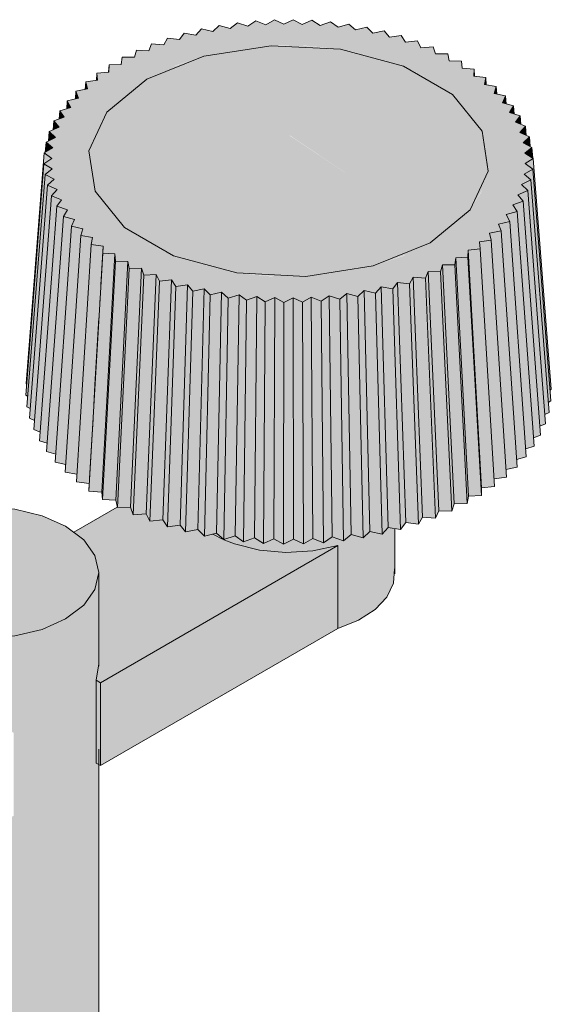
# Model space of a CAD drawing. Header units: millimetres. Extents: x -6700 to -2836, y -234 to 6815.
# Tile 8 of 10: x -4948 to -4728, y 2764 to 3171. Entities that reach past the tile are written whole.
import ezdxf

# ---------------------------------------------------------------- set-up
doc = ezdxf.new("R2010")
doc.units = ezdxf.units.MM
doc.layers.add('E-LITE-EQPM', color=7, linetype='Continuous', lineweight=20)

# ---------------------------------------------------------------- blocks, each defined once
blk = doc.blocks.new('74435F2-04 - 74435F2-04 MUFFIN Dark grey pole lamp 2XE27-532692-00 Isometrico PDF')
at = {"layer": 'E-LITE-EQPM', "lineweight": 9, "true_color": 0xeaeaea}
h = blk.add_hatch(color=254, dxfattribs=at)
h.paths.add_polyline_path([(-6885.71, 3053.85), (-6881.89, 3055.75), (-6877.9, 3053.97), (-6874.31, 3055.97), (-6870.11, 3054.45), (-6866.81, 3056.53), (-6862.59, 3055.13), (-6859.63, 3057.49), (-6855.07, 3056.24), (-6852.43, 3058.71), (-6847.72, 3057.67), (-6845.42, 3060.26), (-6840.59, 3059.42), (-6838.63, 3062.1), (-6833.7, 3061.49), (-6832.11, 3064.25), (-6827.11, 3063.85), (-6825.89, 3066.67), (-6820.85, 3066.49), (-6820.01, 3069.36), (-6814.97, 3069.41), (-6814.5, 3072.31), (-6809.48, 3072.58), (-6809.4, 3075.49), (-6804.43, 3075.98), (-6804.74, 3078.88), (-6799.85, 3079.59), (-6800.54, 3082.47), (-6795.76, 3083.39), (-6796.83, 3086.24), (-6792.21, 3087.42), (-6793.63, 3090.16), (-6789.15, 3091.5), (-6790.96, 3094.21), (-6786.66, 3095.73), (-6788.83, 3098.36), (-6784.75, 3100.07), (-6787.26, 3102.6), (-6783.42, 3104.48), (-6786.19, 3106.93), (-6782.72, 3108.97), (-6785.67, 3111.32), (-6782.53, 3113.42), (-6785.83, 3115.66), (-6782.98, 3117.89), (-6786.57, 3119.97), (-6784.01, 3122.33), (-6787.97, 3124.13), (-6785.64, 3126.71), (-6789.82, 3128.33), (-6787.97, 3131.05), (-6792.21, 3132.46), (-6790.6, 3135.19), (-6795.16, 3136.42), (-6793.94, 3139.25), (-6798.62, 3140.27), (-6797.74, 3143.13), (-6802.57, 3144.01), (-6802.08, 3146.84), (-6807.01, 3147.44), (-6807.01, 3150.36), (-6811.9, 3150.73), (-6812.17, 3153.64), (-6817.2, 3153.79), (-6817.86, 3156.68), (-6822.9, 3156.61), (-6823.94, 3159.46), (-6828.96, 3159.17), (-6830.37, 3161.97), (-6835.33, 3161.46), (-6837.11, 3164.18), (-6841.99, 3163.46), (-6844.13, 3166.09), (-6848.9, 3165.15), (-6851.37, 3167.69), (-6856.01, 3166.54), (-6858.81, 3168.96), (-6863.28, 3167.61), (-6866.4, 3169.89), (-6870.67, 3168.35), (-6874.09, 3170.49), (-6878.3, 3168.85), (-6881.83, 3170.75), (-6885.65, 3168.85), (-6889.59, 3170.66), (-6893.14, 3168.6), (-6897.31, 3170.24), (-6900.57, 3168.02), (-6904.95, 3169.47), (-6907.91, 3167.11), (-6912.47, 3168.36), (-6915.11, 3165.89), (-6919.81, 3166.93), (-6922.12, 3164.34), (-6926.95, 3165.18), (-6928.91, 3162.49), (-6933.84, 3163.11), (-6935.43, 3160.35), (-6940.43, 3160.75), (-6941.65, 3157.93), (-6946.68, 3158.11), (-6947.53, 3155.24), (-6952.57, 3155.19), (-6953.04, 3152.29), (-6958.06, 3152.02), (-6958.23, 3149.1), (-6963.11, 3148.62), (-6962.8, 3145.72), (-6967.69, 3145.01), (-6967, 3142.13), (-6971.78, 3141.21), (-6970.71, 3138.36), (-6975.36, 3137.23), (-6973.91, 3134.44), (-6978.36, 3133.06), (-6976.58, 3130.39), (-6980.87, 3128.87), (-6978.71, 3126.24), (-6982.79, 3124.53), (-6980.3, 3121.99), (-6984.12, 3120.12), (-6981.28, 3117.71), (-6984.86, 3115.66), (-6981.78, 3113.34), (-6985.01, 3111.18), (-6981.71, 3108.94), (-6984.56, 3106.71), (-6980.85, 3104.74), (-6983.52, 3102.27), (-6979.56, 3100.47), (-6981.75, 3097.83), (-6977.71, 3096.27), (-6979.56, 3093.55), (-6975.31, 3092.17), (-6976.94, 3089.41), (-6972.38, 3088.18), (-6973.63, 3085.36), (-6968.92, 3084.33), (-6969.64, 3081.44), (-6964.96, 3080.65), (-6965.4, 3077.75), (-6960.53, 3077.16), (-6960.53, 3074.24), (-6955.64, 3073.87), (-6955.37, 3070.96), (-6950.3, 3070.64), (-6949.68, 3067.92), (-6944.64, 3067.98), (-6943.6, 3065.14), (-6938.58, 3065.42), (-6937.17, 3062.63), (-6932.21, 3063.14), (-6930.43, 3060.42), (-6925.55, 3061.14), (-6923.41, 3058.51), (-6918.64, 3059.45), (-6916.16, 3056.91), (-6911.53, 3058.06), (-6908.73, 3055.64), (-6904.26, 3056.99), (-6901.14, 3054.71), (-6896.87, 3056.25), (-6893.45, 3054.11), (-6889.24, 3055.75), (-6885.73, 3053.86)])
h.paths.add_polyline_path([(-6879.22, 3064.61), (-6891.84, 3064.69), (-6905.23, 3066.05), (-6920.15, 3069.35), (-6932.31, 3073.55), (-6942.41, 3078.45), (-6951.7, 3084.84), (-6958.92, 3092.07), (-6963.87, 3099.91), (-6966.38, 3108.13), (-6966.38, 3116.47), (-6963.87, 3124.69), (-6958.92, 3132.53), (-6951.7, 3139.76), (-6942.41, 3146.15), (-6930.46, 3151.81), (-6918.81, 3155.69), (-6905.23, 3158.54), (-6891, 3159.99), (-6876.54, 3159.99), (-6862.31, 3158.54), (-6848.72, 3155.69), (-6835.23, 3151.05), (-6825.13, 3146.15), (-6815.84, 3139.76), (-6808.61, 3132.53), (-6803.53, 3124.24), (-6801.16, 3116.47), (-6801.16, 3108.13), (-6803.67, 3099.91), (-6808.61, 3092.07), (-6815.84, 3084.84), (-6825.89, 3078.08), (-6836.21, 3073.08), (-6848.82, 3068.89), (-6862.31, 3066.05), (-6876.54, 3064.61)])
for points in [[(-6825.13, 3078.45), (-6815.84, 3084.84), (-6808.61, 3092.07), (-6803.53, 3100.36), (-6801.16, 3108.13), (-6801.16, 3116.47), (-6803.67, 3124.69), (-6808.61, 3132.53), (-6815.84, 3139.76), (-6825.13, 3146.15), (-6837.08, 3151.81), (-6848.9, 3155.73), (-6863.28, 3158.64), (-6878.14, 3159.99), (-6892.3, 3159.86), (-6905.23, 3158.54), (-6918.81, 3155.69), (-6932.31, 3151.05), (-6942.41, 3146.15), (-6913.47, 3137.63), (-6882.97, 3122.7), (-6854.07, 3103.33), (-6825.89, 3079.09)], [(-6963.3, 3145.65), (-6962.8, 3145.72), (-6963.11, 3148.62), (-6963.29, 3145.72)], [(-6958.23, 3149.1), (-6958.14, 3149.11), (-6958.23, 3149.11)], [(-6806.72, 3147.41), (-6806.96, 3148.9), (-6806.85, 3147.42), (-6806.74, 3147.41)], [(-6967.9, 3141.95), (-6967, 3142.13), (-6967.69, 3145.01), (-6967.88, 3142.13)], [(-6876.54, 3064.61), (-6862.31, 3066.05), (-6848.72, 3068.91), (-6835.23, 3073.55), (-6825.13, 3078.45), (-6854.07, 3103.33), (-6884.56, 3123.62), (-6913.47, 3137.63), (-6942.41, 3146.15), (-6951.7, 3139.76), (-6958.92, 3132.53), (-6963.88, 3124.66), (-6966.38, 3116.47), (-6966.38, 3108.13), (-6963.87, 3099.91), (-6958.92, 3092.07), (-6951.7, 3084.84), (-6942.41, 3078.45), (-6930.65, 3072.85), (-6918.64, 3068.87), (-6904.26, 3065.96), (-6889.4, 3064.61), (-6881.89, 3064.61)], [(-6801.88, 3143.83), (-6802.08, 3146.84), (-6802.58, 3143.95), (-6801.94, 3143.84)], [(-6972, 3138.05), (-6970.71, 3138.36), (-6971.78, 3141.21), (-6971.99, 3138.28)], [(-6797.53, 3140.03), (-6797.83, 3142.85), (-6798.62, 3140.27), (-6797.62, 3140.05)], [(-6793.67, 3136.02), (-6793.94, 3139.17), (-6795.16, 3136.42), (-6793.81, 3136.05)], [(-6975.6, 3133.94), (-6973.91, 3134.44), (-6975.36, 3137.23), (-6975.56, 3134.44)], [(-6790.35, 3131.82), (-6790.6, 3135.19), (-6792.21, 3132.43), (-6790.48, 3131.87)], [(-6978.65, 3129.66), (-6976.58, 3130.39), (-6978.39, 3133.11), (-6978.6, 3130.39)], [(-6981.16, 3125.21), (-6978.71, 3126.24), (-6980.87, 3128.87), (-6981.08, 3126.24)], [(-6787.56, 3127.45), (-6787.97, 3130.81), (-6789.82, 3128.33), (-6787.83, 3127.56)], [(-6983.09, 3120.62), (-6980.3, 3122.02), (-6982.79, 3124.53), (-6982.98, 3122)], [(-6785.34, 3122.93), (-6785.74, 3126.6), (-6787.91, 3124.1), (-6785.35, 3122.94)], [(-6984.45, 3115.89), (-6981.28, 3117.71), (-6984.12, 3120.12), (-6984.31, 3117.71)], [(-6783.7, 3118.27), (-6784.01, 3122.33), (-6786.69, 3119.86), (-6784.1, 3118.49)], [(-6992.2, 3020.19), (-6985.01, 3111.18), (-6981.78, 3113.43), (-6984.86, 3115.66), (-6992.41, 3020.35)], [(-6782.63, 3113.48), (-6782.98, 3117.89), (-6785.83, 3115.46), (-6782.91, 3113.65)], [(-6991.76, 3015.03), (-6984.52, 3106.74), (-6981.71, 3109.14), (-6985.01, 3111.18), (-6992.57, 3015.53), (-6992.09, 3015.24)], [(-6775.48, 3017.6), (-6774.97, 3017.94), (-6782.68, 3113.32), (-6785.83, 3111.22), (-6782.68, 3108.94), (-6775.51, 3017.94)], [(-6990.67, 3009.97), (-6983.52, 3102.27), (-6980.85, 3104.74), (-6984.56, 3106.71), (-6992.09, 3010.73), (-6990.86, 3010.07)], [(-6776.25, 3012.49), (-6775.13, 3013.13), (-6782.68, 3108.94), (-6786.26, 3106.89), (-6783.42, 3104.48), (-6776.3, 3013.13)], [(-6777.65, 3007.49), (-6775.92, 3008.34), (-6783.57, 3104.41), (-6787.26, 3102.6), (-6784.75, 3100.07), (-6777.66, 3007.57)], [(-6988.95, 3005.04), (-6981.73, 3098.08), (-6979.56, 3100.47), (-6983.52, 3102.27), (-6990.98, 3005.96), (-6989.24, 3005.17)], [(-6779.68, 3002.62), (-6777.35, 3003.6), (-6784.75, 3100.07), (-6788.81, 3098.34), (-6786.66, 3095.73), (-6779.71, 3002.9)], [(-6986.61, 3000.23), (-6979.56, 3093.78), (-6977.71, 3096.27), (-6981.9, 3097.89), (-6989.24, 3001.25), (-6986.87, 3000.34)], [(-6782.33, 2997.89), (-6779.41, 2998.93), (-6786.66, 3095.73), (-6790.96, 3094.21), (-6789.15, 3091.49), (-6782.61, 3001.76)], [(-6983.66, 2995.59), (-6976.94, 3089.41), (-6975.31, 3092.17), (-6979.7, 3093.6), (-6986.87, 2996.64), (-6983.91, 2995.67)], [(-6785.58, 2993.33), (-6782.08, 2994.37), (-6789.16, 3091.49), (-6793.63, 3090.16), (-6792.18, 3087.37), (-6785.58, 2993.38)], [(-6980.12, 2991.12), (-6973.63, 3085.36), (-6972.38, 3088.18), (-6976.94, 3089.41), (-6983.91, 2992.14), (-6980.35, 2991.18)], [(-6789.4, 2988.95), (-6785.34, 2989.94), (-6792.21, 3087.36), (-6796.83, 3086.24), (-6795.76, 3083.39), (-6789.54, 2991.04)], [(-6976.01, 2986.84), (-6969.8, 3081.47), (-6968.92, 3084.33), (-6973.63, 3085.36), (-6980.35, 2987.79), (-6976.23, 2986.89)], [(-6793.78, 2984.78), (-6789.18, 2985.67), (-6795.76, 3083.39), (-6800.54, 3082.47), (-6799.8, 3078.88), (-6793.92, 2986.87)], [(-6971.37, 2982.78), (-6965.46, 3077.76), (-6964.96, 3080.65), (-6969.8, 3081.47), (-6976.23, 2983.6), (-6971.56, 2982.82)], [(-6798.69, 2980.84), (-6793.58, 2981.58), (-6799.85, 3079.59), (-6804.74, 3078.88), (-6804.23, 3072.58), (-6798.82, 2982.94)], [(-6966.26, 2978.97), (-6960.64, 3077.17), (-6965.46, 3077.75), (-6971.56, 2979.61), (-6966.3, 2978.97)], [(-6961.01, 2975.43), (-6955.64, 3073.87), (-6960.64, 3074.25), (-6966.38, 2975.84), (-6962.04, 2975.51)], [(-6803.84, 2977.17), (-6798.5, 2977.7), (-6804.56, 3075.96), (-6809.4, 3075.49), (-6803.93, 2978.68)], [(-6803.93, 2974.04), (-6803.93, 2978.68), (-6809.4, 3075.49), (-6809.4, 3071.17), (-6804.05, 2976.15)], [(-6960.72, 2972.31), (-6955.37, 3070.96), (-6955.64, 3073.87), (-6960.99, 2975.23)], [(-6955.31, 2972.14), (-6950.33, 3070.8), (-6955.37, 3070.96), (-6960.72, 2972.31), (-6957.12, 2972.2)], [(-6954.6, 2969.04), (-6949.69, 3067.98), (-6950.34, 3070.64), (-6955.31, 2972.14), (-6954.64, 2969.22)], [(-6809.82, 2970.64), (-6809.34, 2974.04), (-6814.5, 3072.31), (-6814.97, 3069.41), (-6809.99, 2973.76)], [(-6809.32, 2973.76), (-6803.93, 2974.04), (-6809.48, 3072.58), (-6814.5, 3072.31), (-6809.4, 2975.22)], [(-6954.6, 2969.04), (-6949.19, 2969.11), (-6944.64, 3067.98), (-6949.68, 3067.92), (-6954.59, 2969.25)], [(-6948.07, 2966.05), (-6943.7, 3065.42), (-6944.64, 3067.92), (-6949.19, 2969.11), (-6948.39, 2966.91)], [(-6822.88, 2964.66), (-6821.56, 2967.7), (-6825.96, 3066.49), (-6827.11, 3063.85), (-6822.97, 2966.78)], [(-6816.15, 2967.51), (-6820.85, 3066.49), (-6825.89, 3066.67), (-6821.56, 2967.7), (-6820.01, 2967.64)], [(-6816.15, 2967.51), (-6815.24, 2970.59), (-6820.01, 3069.36), (-6820.85, 3066.49), (-6816.25, 2969.62)], [(-6815.24, 2970.59), (-6809.82, 2970.64), (-6815.13, 3069.41), (-6820.01, 3069.36), (-6815.34, 2972.7)], [(-6948.07, 2966.05), (-6942.68, 2966.36), (-6938.64, 3065.42), (-6943.6, 3065.14), (-6948.03, 2966.91)], [(-6941.16, 2963.36), (-6937.3, 3062.88), (-6938.6, 3065.14), (-6942.68, 2966.36), (-6941.3, 2963.63)], [(-6941.16, 2963.36), (-6935.83, 2963.9), (-6932.31, 3063.13), (-6937.17, 3062.56), (-6941.04, 2966.31)], [(-6837.36, 2959.91), (-6835.26, 2962.79), (-6838.63, 3062.1), (-6840.59, 3059.42), (-6837.42, 2961.79)], [(-6829.96, 2962.13), (-6833.84, 3061.5), (-6838.63, 3062.1), (-6835.26, 2962.79), (-6831.9, 2962.37)], [(-6829.96, 2962.13), (-6828.25, 2965.09), (-6832.11, 3064.25), (-6833.69, 3061.18), (-6830.06, 2964.66)], [(-6822.88, 2964.66), (-6827.11, 3063.85), (-6832.11, 3064.25), (-6828.25, 2965.09), (-6825.89, 2964.9)], [(-6933.92, 2960.98), (-6928.67, 2961.79), (-6925.55, 3061.14), (-6930.43, 3060.42), (-6933.89, 2961.79)], [(-6926.38, 2958.92), (-6923.41, 3058.51), (-6925.55, 3061.04), (-6928.67, 2961.76), (-6926.61, 2959.21)], [(-6918.58, 2957.21), (-6916.16, 3056.91), (-6918.64, 3059.45), (-6921.25, 2959.93), (-6919.24, 2957.88)], [(-6918.58, 2957.21), (-6913.61, 2958.44), (-6911.53, 3058.06), (-6916.16, 3056.91), (-6918.57, 2957.88)], [(-6852.93, 2956.48), (-6850.09, 2959.15), (-6852.56, 3058.6), (-6855.07, 3056.24), (-6853.02, 2960.93)], [(-6845.03, 2958.02), (-6847.72, 3057.67), (-6852.43, 3058.71), (-6850.09, 2959.15), (-6845.42, 2958.11)], [(-6845.03, 2958.02), (-6842.55, 2960.8), (-6845.47, 3060.19), (-6847.72, 3057.67), (-6845.08, 2959.91)], [(-6837.36, 2959.91), (-6840.59, 3059.42), (-6845.42, 3060.26), (-6842.55, 2960.8)], [(-6910.59, 2955.85), (-6905.79, 2957.47), (-6904.26, 3056.99), (-6908.73, 3055.64), (-6910.59, 2955.97)], [(-6902.44, 2954.84), (-6901.3, 3054.82), (-6904.26, 3056.99), (-6905.79, 2957.3), (-6903, 2955.25)], [(-6902.44, 2954.84), (-6897.84, 2956.5), (-6896.99, 3056.21), (-6901.14, 3054.71), (-6902.43, 2955.21)], [(-6894.18, 2954.2), (-6893.54, 3054.16), (-6896.87, 3056.25), (-6897.72, 2956.42), (-6894.87, 2954.63)], [(-6894.18, 2954.2), (-6889.82, 2956.05), (-6889.45, 3055.81), (-6893.45, 3054.11), (-6894.17, 2954.58)], [(-6885.85, 2953.92), (-6885.73, 3053.86), (-6889.4, 3055.65), (-6889.76, 2956.02), (-6885.92, 2953.95)], [(-6885.85, 2953.92), (-6881.75, 2955.96), (-6881.89, 3055.75), (-6885.71, 3053.85), (-6885.85, 2953.95)], [(-6877.52, 2954.01), (-6877.95, 3053.94), (-6881.89, 3055.75), (-6881.75, 2955.96), (-6878.21, 2954.33)], [(-6877.52, 2954.01), (-6873.7, 2956.23), (-6874.4, 3056), (-6877.95, 3053.94), (-6877.54, 2958.89)], [(-6869.22, 2954.47), (-6870.23, 3054.36), (-6874.4, 3056), (-6873.56, 2956.17), (-6869.53, 2954.59)], [(-6869.22, 2954.47), (-6865.71, 2956.85), (-6866.96, 3056.58), (-6870.23, 3054.36), (-6869.22, 2954.73)], [(-6861.01, 2955.3), (-6862.59, 3055.13), (-6866.96, 3056.58), (-6865.71, 2956.85), (-6861.77, 2955.55)], [(-6861.01, 2955.3), (-6857.82, 2957.83), (-6859.63, 3057.49), (-6862.59, 3055.13), (-6861.06, 2958.89)], [(-6852.93, 2956.48), (-6855.07, 3056.24), (-6859.63, 3057.49), (-6857.82, 2957.83), (-6853.77, 2956.72)], [(-7009.29, 2915.02), (-6997.12, 2915.94), (-6985.3, 2918.87), (-6976.04, 2922.97), (-6968.53, 2928.66), (-6963.88, 2935.14), (-6962.28, 2942.16), (-6963.88, 2949.18), (-6968.65, 2955.79), (-6976.04, 2961.35), (-6985.78, 2965.66), (-6997.12, 2968.38), (-7009.29, 2969.3), (-7021.45, 2968.38), (-7033.32, 2965.36), (-7029.46, 2917.86), (-7021.45, 2915.94), (-7018.66, 2915.73)], [(-6961.62, 2896.6), (-6863.32, 2953.36), (-6873.76, 2951.11), (-6884.83, 2950.45), (-6895.84, 2951.42), (-6906.07, 2953.95), (-6915.5, 2957.98), (-6918.58, 2957.21), (-6921.25, 2959.93), (-6926.38, 2958.92), (-6928.67, 2961.76), (-6933.92, 2960.98), (-6935.83, 2963.9), (-6941.16, 2963.36), (-6942.68, 2966.36), (-6948.07, 2966.05), (-6949.19, 2969.11), (-6954.6, 2969.04), (-6954.64, 2969.22), (-6972.67, 2958.81), (-6968.57, 2955.73), (-6963.88, 2949.18), (-6962.28, 2942.16), (-6962.58, 2902.6), (-6963.29, 2897.56), (-6962.04, 2896.84)], [(-6914.88, 2957.88), (-6914.88, 2958.13), (-6915, 2957.98)], [(-6961.62, 2862.31), (-6863.32, 2919.06), (-6863.32, 2953.36), (-6961.62, 2896.6), (-6961.62, 2895.52)], [(-7009.29, 1324.48), (-6997.12, 1325.41), (-6985.78, 1328.12), (-6976.04, 1332.43), (-6968.37, 1338.34), (-6963.88, 1344.6), (-6962.28, 1351.62), (-6962.31, 2862.7), (-6963.35, 2863.31), (-6963.22, 2898.44), (-6962.31, 2904.34), (-6962.3, 2937.34), (-6962.38, 2941.72), (-6963.88, 2935.14), (-6968.57, 2928.59), (-6976.04, 2922.97), (-6985.78, 2918.66), (-6997.12, 2915.94), (-7010.22, 2915.09), (-7022.52, 2916.2), (-7029.55, 2917.88), (-7026.41, 2878.31), (-7021.45, 2877.23), (-7010.05, 2876.3), (-6999.28, 2876.86), (-6997.55, 2875.86), (-6997.55, 2841.57), (-7042.53, 2815.6), (-7042.53, 1332.43), (-7032.79, 1328.12), (-7021.45, 1325.41), (-7017.06, 1325.07)], [(-6961.62, 2862.31), (-6961.62, 2896.6), (-6963.35, 2897.6), (-6963.35, 2863.31), (-6962.04, 2862.55)]]:
    blk.add_hatch(color=254, dxfattribs=at).paths.add_polyline_path(points)
h = blk.add_hatch(color=254, dxfattribs=at)
h.paths.add_polyline_path([(-6933.11, 3038.33), (-6933.11, 3038.33), (-6932.66, 3038.33)])
h.paths.add_polyline_path([(-6933.92, 2960.98), (-6930.43, 3060.42), (-6932.21, 3063.14), (-6935.83, 2963.9), (-6934.24, 2961.48)])
h = blk.add_hatch(color=254, dxfattribs=at)
h.paths.add_polyline_path([(-6919.94, 3009.69), (-6919.95, 3009.69), (-6919.94, 3011.49)])
h.paths.add_polyline_path([(-6926.38, 2958.92), (-6921.25, 2959.93), (-6918.81, 3059.41), (-6923.41, 3058.51), (-6926.36, 2959.5)])
h = blk.add_hatch(color=254, dxfattribs=at)
h.paths.add_polyline_path([(-6912.31, 3020.7), (-6912.31, 3020.7), (-6912.31, 3019.8)])
h.paths.add_polyline_path([(-6910.59, 2955.85), (-6908.73, 3055.64), (-6911.53, 3058.06), (-6913.61, 2958.44), (-6910.89, 2956.1)])
h = blk.add_hatch(color=254, dxfattribs=at)
h.paths.add_polyline_path([(-6863.32, 2919.06), (-6854.84, 2922.42), (-6847.94, 2926.81), (-6842.9, 2932.22), (-6840.28, 2937.73), (-6839.93, 2943.66), (-6839.89, 2960.35), (-6842.55, 2960.8), (-6845.03, 2958.02), (-6850.09, 2959.15), (-6852.93, 2956.48), (-6857.82, 2957.83), (-6861.21, 2955.36), (-6865.87, 2956.75), (-6869.35, 2954.52), (-6873.79, 2956.18), (-6877.57, 2954.04), (-6881.77, 2955.96), (-6885.92, 2953.95), (-6889.82, 2956.05), (-6894.18, 2954.2), (-6897.84, 2956.5), (-6902.44, 2954.84), (-6905.79, 2957.3), (-6910.31, 2955.85), (-6905.43, 2953.79), (-6895.16, 2951.36), (-6883.77, 2950.52), (-6873.16, 2951.24), (-6863.32, 2953.36), (-6863.32, 2922.42)])
h.paths.add_polyline_path([(-6910.89, 2956.1), (-6913.61, 2958.44), (-6914.88, 2957.98), (-6914.88, 2957.88), (-6911.47, 2956.36)])
at = {"layer": 'E-LITE-EQPM', "color": 253, "lineweight": 9, "true_color": 0xaaaaaa}
for p, q in [((-6912.47, 3168.36), (-6915.11, 3165.89)), ((-6907.91, 3167.11), (-6912.47, 3168.36)), ((-6904.95, 3169.47), (-6907.91, 3167.11)), ((-6900.57, 3168.02), (-6904.95, 3169.47)), ((-6897.31, 3170.24), (-6900.57, 3168.02)), ((-6893.14, 3168.6), (-6897.31, 3170.24)), ((-6889.59, 3170.66), (-6893.14, 3168.6)), ((-6885.65, 3168.85), (-6889.59, 3170.66)), ((-6881.83, 3170.75), (-6885.65, 3168.85)), ((-6878.14, 3168.76), (-6881.83, 3170.75)), ((-6874.09, 3170.49), (-6878.14, 3168.76)), ((-6870.67, 3168.35), (-6874.09, 3170.49)), ((-6866.4, 3169.89), (-6870.67, 3168.35)), ((-6863.28, 3167.61), (-6866.4, 3169.89)), ((-6858.81, 3168.96), (-6863.28, 3167.61)), ((-6856.01, 3166.54), (-6858.81, 3168.96)), ((-6851.37, 3167.69), (-6856.01, 3166.54)), ((-6848.9, 3165.15), (-6851.37, 3167.69)), ((-6926.95, 3165.18), (-6928.91, 3162.49)), ((-6922.12, 3164.34), (-6926.95, 3165.18)), ((-6919.81, 3166.93), (-6922.12, 3164.34)), ((-6915.11, 3165.89), (-6919.81, 3166.93)), ((-6844.13, 3166.09), (-6848.9, 3165.15)), ((-6841.99, 3163.46), (-6844.13, 3166.09)), ((-6837.11, 3164.18), (-6841.99, 3163.46)), ((-6835.33, 3161.46), (-6837.11, 3164.18)), ((-6940.43, 3160.75), (-6941.65, 3157.93)), ((-6935.43, 3160.35), (-6940.43, 3160.75)), ((-6933.84, 3163.11), (-6935.43, 3160.35)), ((-6928.91, 3162.49), (-6933.84, 3163.11)), ((-6830.37, 3161.97), (-6835.33, 3161.46)), ((-6828.96, 3159.17), (-6830.37, 3161.97)), ((-6823.94, 3159.46), (-6828.96, 3159.17)), ((-6822.9, 3156.61), (-6823.94, 3159.46)), ((-6946.68, 3158.11), (-6947.53, 3155.24)), ((-6941.65, 3157.93), (-6946.68, 3158.11)), ((-6817.86, 3156.68), (-6822.9, 3156.61)), ((-6817.2, 3153.79), (-6817.86, 3156.68)), ((-6958.06, 3152.02), (-6958.23, 3149.1)), ((-6958.06, 3152.02), (-6958.14, 3149.11)), ((-6953.04, 3152.29), (-6958.06, 3152.02)), ((-6952.57, 3155.19), (-6953.04, 3152.29)), ((-6947.53, 3155.24), (-6952.57, 3155.19)), ((-6812.17, 3153.64), (-6817.2, 3153.79)), ((-6811.9, 3150.73), (-6812.17, 3153.64)), ((-6963.11, 3148.62), (-6963.3, 3145.65)), ((-6958.14, 3149.11), (-6963.11, 3148.62)), ((-6963.11, 3148.62), (-6962.8, 3145.72)), ((-6806.9, 3150.35), (-6811.9, 3150.73)), ((-6807.01, 3147.44), (-6806.9, 3150.35)), ((-6802.08, 3146.84), (-6807.01, 3147.44)), ((-6806.9, 3150.35), (-6806.72, 3147.41)), ((-6967.69, 3145.01), (-6967.9, 3141.95)), ((-6962.8, 3145.72), (-6967.69, 3145.01)), ((-6967.69, 3145.01), (-6967, 3142.13)), ((-6802.58, 3143.95), (-6802.08, 3146.84)), ((-6797.74, 3143.13), (-6802.58, 3143.95)), ((-6802.08, 3146.84), (-6801.88, 3143.83)), ((-6798.62, 3140.27), (-6797.74, 3143.13)), ((-6797.74, 3143.13), (-6797.53, 3140.03)), ((-6971.78, 3141.21), (-6972, 3138.05)), ((-6967, 3142.13), (-6971.78, 3141.21)), ((-6971.78, 3141.21), (-6970.71, 3138.36)), ((-6793.9, 3139.24), (-6798.62, 3140.27)), ((-6795.16, 3136.42), (-6793.9, 3139.24)), ((-6793.9, 3139.24), (-6793.67, 3136.02)), ((-6975.36, 3137.23), (-6975.6, 3133.94)), ((-6970.71, 3138.36), (-6975.36, 3137.23)), ((-6975.36, 3137.23), (-6973.91, 3134.44)), ((-6790.6, 3135.19), (-6795.16, 3136.42)), ((-6792.23, 3132.43), (-6790.6, 3135.19)), ((-6790.6, 3135.19), (-6790.35, 3131.82)), ((-6978.39, 3133.11), (-6978.65, 3129.66)), ((-6973.91, 3134.44), (-6978.39, 3133.11)), ((-6978.39, 3133.11), (-6976.58, 3130.39)), ((-6787.83, 3131), (-6792.23, 3132.43)), ((-6789.82, 3128.33), (-6787.83, 3131)), ((-6787.83, 3131), (-6787.56, 3127.45)), ((-6980.87, 3128.87), (-6981.16, 3125.21)), ((-6976.58, 3130.39), (-6980.87, 3128.87)), ((-6980.87, 3128.87), (-6978.71, 3126.24)), ((-6785.64, 3126.71), (-6789.82, 3128.33)), ((-6982.79, 3124.53), (-6983.09, 3120.62)), ((-6978.71, 3126.24), (-6982.79, 3124.53)), ((-6982.79, 3124.53), (-6980.28, 3122)), ((-6787.97, 3124.13), (-6785.64, 3126.71)), ((-6784.01, 3122.33), (-6787.97, 3124.13)), ((-6785.64, 3126.71), (-6785.34, 3122.93)), ((-6984.12, 3120.12), (-6984.45, 3115.89)), ((-6980.28, 3122), (-6984.12, 3120.12)), ((-6984.12, 3120.12), (-6981.28, 3117.71)), ((-6786.69, 3119.86), (-6784.01, 3122.33)), ((-6782.98, 3117.89), (-6786.69, 3119.86)), ((-6784.01, 3122.33), (-6783.7, 3118.27)), ((-6984.86, 3115.66), (-6992.41, 3020.35)), ((-6981.28, 3117.71), (-6984.86, 3115.66)), ((-6984.86, 3115.66), (-6981.71, 3113.38)), ((-6785.97, 3115.55), (-6782.98, 3117.89)), ((-6782.53, 3113.42), (-6785.97, 3115.55)), ((-6782.98, 3117.89), (-6782.63, 3113.48)), ((-6985.01, 3111.18), (-6992.57, 3015.53)), ((-6981.71, 3113.38), (-6985.01, 3111.18)), ((-6985.01, 3111.18), (-6981.57, 3109.05)), ((-6785.83, 3111.22), (-6782.53, 3113.42)), ((-6782.68, 3108.94), (-6785.83, 3111.22)), ((-6782.53, 3113.42), (-6774.97, 3017.94)), ((-6984.56, 3106.71), (-6992.09, 3010.73)), ((-6981.57, 3109.05), (-6984.56, 3106.71)), ((-6984.56, 3106.71), (-6980.85, 3104.74)), ((-6786.26, 3106.89), (-6782.68, 3108.94)), ((-6783.42, 3104.48), (-6786.26, 3106.89)), ((-6782.68, 3108.94), (-6775.13, 3013.13)), ((-6980.85, 3104.74), (-6983.52, 3102.27)), ((-6787.26, 3102.6), (-6783.42, 3104.48)), ((-6784.75, 3100.07), (-6787.26, 3102.6)), ((-6783.42, 3104.48), (-6775.92, 3008.34)), ((-6983.52, 3102.27), (-6990.98, 3005.96)), ((-6983.52, 3102.27), (-6979.56, 3100.47)), ((-6979.56, 3100.47), (-6981.9, 3097.89)), ((-6788.83, 3098.36), (-6784.75, 3100.07)), ((-6786.66, 3095.73), (-6788.83, 3098.36)), ((-6784.75, 3100.07), (-6777.35, 3003.6)), ((-6981.9, 3097.89), (-6989.24, 3001.25)), ((-6981.9, 3097.89), (-6977.71, 3096.27)), ((-6977.71, 3096.27), (-6979.7, 3093.6)), ((-6790.96, 3094.21), (-6786.66, 3095.73)), ((-6786.66, 3095.73), (-6779.41, 2998.93)), ((-6979.7, 3093.6), (-6986.87, 2996.64)), ((-6979.7, 3093.6), (-6975.31, 3092.17)), ((-6975.31, 3092.17), (-6976.94, 3089.41)), ((-6793.63, 3090.16), (-6789.15, 3091.49)), ((-6789.15, 3091.49), (-6790.96, 3094.21)), ((-6789.15, 3091.49), (-6782.08, 2994.37)), ((-6976.94, 3089.41), (-6983.91, 2992.14)), ((-6976.94, 3089.41), (-6972.38, 3088.18)), ((-6972.38, 3088.18), (-6973.63, 3085.36)), ((-6796.83, 3086.24), (-6792.18, 3087.37)), ((-6795.76, 3083.39), (-6796.83, 3086.24)), ((-6792.18, 3087.37), (-6793.63, 3090.16)), ((-6792.18, 3087.37), (-6785.34, 2989.94)), ((-6973.63, 3085.36), (-6980.35, 2987.79)), ((-6973.63, 3085.36), (-6968.92, 3084.33)), ((-6968.92, 3084.33), (-6969.8, 3081.47)), ((-6800.54, 3082.47), (-6795.76, 3083.39)), ((-6799.85, 3079.59), (-6800.54, 3082.47)), ((-6795.76, 3083.39), (-6789.18, 2985.67)), ((-6969.8, 3081.47), (-6976.23, 2983.6)), ((-6969.8, 3081.47), (-6964.96, 3080.65)), ((-6964.96, 3080.65), (-6965.46, 3077.76)), ((-6804.74, 3078.88), (-6799.85, 3079.59)), ((-6804.43, 3075.98), (-6804.74, 3078.88)), ((-6799.85, 3079.59), (-6793.58, 2981.58)), ((-6965.46, 3077.76), (-6971.56, 2979.61)), ((-6960.64, 3074.25), (-6966.38, 2975.84)), ((-6965.46, 3077.76), (-6960.53, 3077.16)), ((-6960.53, 3077.16), (-6961.46, 3061.18)), ((-6960.53, 3077.16), (-6960.64, 3074.25)), ((-6960.64, 3074.25), (-6955.64, 3073.87)), ((-6809.48, 3072.58), (-6809.4, 3075.49)), ((-6809.4, 3075.49), (-6804.43, 3075.98)), ((-6809.4, 3075.49), (-6803.84, 2977.17)), ((-6804.43, 3075.98), (-6798.5, 2977.7)), ((-6955.64, 3073.87), (-6961.01, 2975.43)), ((-6955.37, 3070.96), (-6960.72, 2972.31)), ((-6955.64, 3073.87), (-6955.37, 3070.96)), ((-6955.37, 3070.96), (-6950.33, 3070.8)), ((-6950.33, 3070.8), (-6955.31, 2972.14)), ((-6950.33, 3070.8), (-6949.68, 3067.92)), ((-6814.97, 3069.41), (-6814.5, 3072.31)), ((-6814.5, 3072.31), (-6809.48, 3072.58)), ((-6814.5, 3072.31), (-6809.32, 2973.76)), ((-6803.93, 2974.04), (-6809.48, 3072.58)), ((-6949.68, 3067.92), (-6954.6, 2969.04)), ((-6949.68, 3067.92), (-6944.64, 3067.98)), ((-6944.64, 3067.98), (-6949.19, 2969.11)), ((-6944.64, 3067.98), (-6943.6, 3065.14)), ((-6827.11, 3063.85), (-6825.89, 3066.67)), ((-6825.89, 3066.67), (-6821.56, 2967.7)), ((-6825.89, 3066.67), (-6820.85, 3066.49)), ((-6820.85, 3066.49), (-6820.01, 3069.36)), ((-6820.85, 3066.49), (-6816.15, 2967.51)), ((-6820.01, 3069.36), (-6814.97, 3069.41)), ((-6820.01, 3069.36), (-6815.24, 2970.59)), ((-6814.97, 3069.41), (-6809.82, 2970.64)), ((-6943.6, 3065.14), (-6948.07, 2966.05)), ((-6943.6, 3065.14), (-6938.58, 3065.42)), ((-6938.58, 3065.42), (-6942.68, 2966.36)), ((-6937.17, 3062.63), (-6941.16, 2963.36)), ((-6938.58, 3065.42), (-6937.17, 3062.63)), ((-6937.17, 3062.63), (-6932.21, 3063.14)), ((-6932.21, 3063.14), (-6935.83, 2963.9)), ((-6932.21, 3063.14), (-6930.43, 3060.42)), ((-6840.59, 3059.42), (-6838.63, 3062.1)), ((-6838.63, 3062.1), (-6835.26, 2962.79)), ((-6838.63, 3062.1), (-6833.7, 3061.49)), ((-6833.7, 3061.49), (-6832.11, 3064.25)), ((-6832.11, 3064.25), (-6828.25, 2965.09)), ((-6832.11, 3064.25), (-6827.11, 3063.85)), ((-6827.11, 3063.85), (-6822.88, 2964.66)), ((-6930.43, 3060.42), (-6933.92, 2960.98)), ((-6930.43, 3060.42), (-6925.55, 3061.14)), ((-6925.55, 3061.14), (-6928.67, 2961.76)), ((-6923.41, 3058.51), (-6926.38, 2958.92)), ((-6925.55, 3061.14), (-6923.41, 3058.51)), ((-6923.41, 3058.51), (-6918.64, 3059.45)), ((-6918.64, 3059.45), (-6921.25, 2959.93)), ((-6918.64, 3059.45), (-6916.16, 3056.91)), ((-6916.16, 3056.91), (-6911.53, 3058.06)), ((-6911.53, 3058.06), (-6913.61, 2958.44)), ((-6911.53, 3058.06), (-6908.73, 3055.64)), ((-6855.07, 3056.24), (-6852.43, 3058.71)), ((-6852.43, 3058.71), (-6850.09, 2959.15)), ((-6852.43, 3058.71), (-6847.72, 3057.67)), ((-6847.72, 3057.67), (-6845.42, 3060.26)), ((-6847.72, 3057.67), (-6845.03, 2958.02)), ((-6845.42, 3060.26), (-6842.55, 2960.8)), ((-6845.42, 3060.26), (-6840.59, 3059.42)), ((-6840.59, 3059.42), (-6837.36, 2959.91)), ((-6833.7, 3061.49), (-6829.96, 2962.13)), ((-6961.73, 3056.5), (-6961.94, 3052.9)), ((-6916.16, 3056.91), (-6918.58, 2957.21)), ((-6908.73, 3055.64), (-6910.59, 2955.85)), ((-6908.73, 3055.64), (-6904.26, 3056.99)), ((-6904.26, 3056.99), (-6905.79, 2957.3)), ((-6904.26, 3056.99), (-6901.14, 3054.71)), ((-6901.14, 3054.71), (-6902.44, 2954.84)), ((-6901.14, 3054.71), (-6896.87, 3056.25)), ((-6896.87, 3056.25), (-6897.84, 2956.5)), ((-6896.87, 3056.25), (-6893.45, 3054.11)), ((-6893.45, 3054.11), (-6894.18, 2954.2)), ((-6893.45, 3054.11), (-6889.4, 3055.83)), ((-6889.4, 3055.83), (-6889.82, 2956.05)), ((-6889.4, 3055.83), (-6885.71, 3053.85)), ((-6885.71, 3053.85), (-6885.85, 2953.92)), ((-6885.71, 3053.85), (-6881.89, 3055.75)), ((-6881.89, 3055.75), (-6881.75, 2955.96)), ((-6881.89, 3055.75), (-6877.95, 3053.94)), ((-6877.95, 3053.94), (-6874.4, 3056)), ((-6877.95, 3053.94), (-6877.52, 2954.01)), ((-6874.4, 3056), (-6873.7, 2956.23)), ((-6874.4, 3056), (-6870.23, 3054.36)), ((-6870.23, 3054.36), (-6866.96, 3056.58)), ((-6870.23, 3054.36), (-6869.22, 2954.47)), ((-6866.96, 3056.58), (-6865.71, 2956.85)), ((-6866.96, 3056.58), (-6862.59, 3055.13)), ((-6862.59, 3055.13), (-6859.63, 3057.49)), ((-6862.59, 3055.13), (-6861.01, 2955.3)), ((-6859.63, 3057.49), (-6857.82, 2957.83)), ((-6859.63, 3057.49), (-6855.07, 3056.24)), ((-6855.07, 3056.24), (-6852.93, 2956.48)), ((-6962.26, 3047.44), (-6963.88, 3019.77)), ((-6992.2, 3020.19), (-6992.41, 3020.35)), ((-6963.89, 3019.64), (-6964.36, 3011.49)), ((-6774.97, 3017.94), (-6775.48, 3017.6)), ((-6991.76, 3015.03), (-6992.57, 3015.53)), ((-6775.13, 3013.13), (-6776.25, 3012.49)), ((-6990.67, 3009.97), (-6992.09, 3010.73)), ((-6988.95, 3005.04), (-6990.98, 3005.96)), ((-6964.7, 3005.63), (-6965.33, 2994.92)), ((-6775.92, 3008.34), (-6777.65, 3007.49)), ((-6986.61, 3000.23), (-6989.24, 3001.25)), ((-6777.35, 3003.6), (-6779.68, 3002.62)), ((-6983.66, 2995.59), (-6986.87, 2996.64)), ((-6779.41, 2998.93), (-6782.33, 2997.89)), ((-6965.33, 2994.87), (-6966.14, 2981.07)), ((-6782.08, 2994.37), (-6785.58, 2993.33)), ((-6980.12, 2991.12), (-6983.91, 2992.14)), ((-6785.34, 2989.94), (-6789.4, 2988.95)), ((-6976.01, 2986.84), (-6980.35, 2987.79)), ((-6789.18, 2985.67), (-6793.78, 2984.78)), ((-6971.37, 2982.78), (-6976.23, 2983.6)), ((-6793.58, 2981.58), (-6798.69, 2980.84)), ((-6966.26, 2978.97), (-6971.56, 2979.61)), ((-6966.38, 2975.84), (-6966.26, 2978.97)), ((-6803.84, 2977.17), (-6803.93, 2974.04)), ((-6798.5, 2977.7), (-6803.84, 2977.17)), ((-6961.01, 2975.43), (-6966.38, 2975.84)), ((-6960.72, 2972.31), (-6961.01, 2975.43)), ((-6955.31, 2972.14), (-6960.72, 2972.31)), ((-6954.6, 2969.04), (-6955.31, 2972.14)), ((-6809.32, 2973.76), (-6809.82, 2970.64)), ((-6803.93, 2974.04), (-6809.32, 2973.76)), ((-6972.67, 2958.81), (-6954.64, 2969.22)), ((-6949.19, 2969.11), (-6954.6, 2969.04)), ((-6948.07, 2966.05), (-6949.19, 2969.11)), ((-6815.24, 2970.59), (-6816.15, 2967.51)), ((-6809.82, 2970.64), (-6815.24, 2970.59)), ((-6942.68, 2966.36), (-6948.07, 2966.05)), ((-6941.16, 2963.36), (-6942.68, 2966.36)), ((-6828.25, 2965.09), (-6829.96, 2962.13)), ((-6822.88, 2964.66), (-6828.25, 2965.09)), ((-6821.56, 2967.7), (-6822.88, 2964.66)), ((-6816.15, 2967.51), (-6821.56, 2967.7)), ((-6935.83, 2963.9), (-6941.16, 2963.36)), ((-6933.92, 2960.98), (-6935.83, 2963.9)), ((-6928.67, 2961.76), (-6933.92, 2960.98)), ((-6926.38, 2958.92), (-6928.67, 2961.76)), ((-6921.25, 2959.93), (-6926.38, 2958.92)), ((-6918.58, 2957.21), (-6921.25, 2959.93)), ((-6842.55, 2960.8), (-6845.03, 2958.02)), ((-6837.36, 2959.91), (-6842.55, 2960.8)), ((-6839.78, 2941.55), (-6839.78, 2960.33)), ((-6835.26, 2962.79), (-6837.36, 2959.91)), ((-6829.96, 2962.13), (-6835.26, 2962.79)), ((-6913.61, 2958.44), (-6918.58, 2957.21)), ((-6914.88, 2957.88), (-6915.17, 2958.05)), ((-6911.06, 2955.93), (-6914.88, 2957.88)), ((-6910.59, 2955.85), (-6913.61, 2958.44)), ((-6905.79, 2957.3), (-6910.59, 2955.85)), ((-6902.44, 2954.84), (-6905.79, 2957.3)), ((-6897.84, 2956.5), (-6902.44, 2954.84)), ((-6894.18, 2954.2), (-6897.84, 2956.5)), ((-6889.82, 2956.05), (-6894.18, 2954.2)), ((-6885.85, 2953.92), (-6889.82, 2956.05)), ((-6881.75, 2955.96), (-6885.85, 2953.92)), ((-6877.52, 2954.01), (-6881.75, 2955.96)), ((-6873.7, 2956.23), (-6877.52, 2954.01)), ((-6869.22, 2954.47), (-6873.7, 2956.23)), ((-6865.71, 2956.85), (-6869.22, 2954.47)), ((-6861.01, 2955.3), (-6865.71, 2956.85)), ((-6857.82, 2957.83), (-6861.01, 2955.3)), ((-6852.93, 2956.48), (-6857.82, 2957.83)), ((-6850.09, 2959.15), (-6852.93, 2956.48)), ((-6845.03, 2958.02), (-6850.09, 2959.15)), ((-6863.32, 2953.36), (-6961.62, 2896.6)), ((-6863.32, 2919.06), (-6863.32, 2953.36)), ((-6962.28, 2903.38), (-6962.28, 2942.16)), ((-6961.62, 2862.31), (-6863.32, 2919.06)), ((-6963.35, 2897.6), (-6962.31, 2904.34)), ((-6963.35, 2863.31), (-6963.35, 2897.6)), ((-6963.35, 2897.6), (-6961.62, 2896.6)), ((-6961.62, 2896.6), (-6961.62, 2862.31)), ((-6962.28, 1351.62), (-6962.28, 2869.08)), ((-6963.35, 2863.31), (-6961.62, 2862.31))]:
    blk.add_line(p, q, dxfattribs=at)
for points in [[(-6942.41, 3146.15, 0), (-6918.81, 3155.69, 0), (-6891, 3159.99, 0), (-6862.31, 3158.54, 0), (-6836.21, 3151.52, 0), (-6815.84, 3139.76, 0), (-6803.67, 3124.69, 0), (-6801.16, 3108.13, 0), (-6808.61, 3092.07, 0), (-6825.13, 3078.45, 0)], [(-6825.13, 3078.45, 0), (-6848.72, 3068.91, 0), (-6876.54, 3064.61, 0), (-6905.23, 3066.05, 0), (-6931.33, 3073.08, 0), (-6951.7, 3084.84, 0), (-6963.87, 3099.91, 0), (-6966.38, 3116.47, 0), (-6958.92, 3132.53, 0), (-6942.41, 3146.15, 0)], [(-6976.04, 2961.35, 0), (-6985.78, 2965.66, 0), (-6997.12, 2968.38, 0), (-7009.29, 2969.3, 0), (-7021.45, 2968.38, 0), (-7032.79, 2965.66, 0), (-7033.36, 2965.47, 0)], [(-7029.69, 2917.71, 0), (-7021.45, 2915.94, 0), (-7009.29, 2915.02, 0), (-6997.12, 2915.94, 0), (-6985.78, 2918.66, 0), (-6976.04, 2922.97, 0), (-6968.57, 2928.59, 0), (-6963.88, 2935.14, 0), (-6962.28, 2942.16, 0), (-6963.88, 2949.18, 0), (-6968.57, 2955.73, 0), (-6976.04, 2961.35, 0)], [(-6863.32, 2953.36, 0), (-6873.76, 2951.11, 0), (-6884.83, 2950.45, 0), (-6895.84, 2951.42, 0), (-6906.07, 2953.95, 0), (-6910.6, 2955.72, 0)], [(-6839.93, 2943.66, 0), (-6840.28, 2937.73, 0), (-6843, 2932.01, 0), (-6847.94, 2926.81, 0), (-6854.84, 2922.42, 0), (-6863.32, 2919.06, 0)]]:
    blk.add_polyline3d(points, dxfattribs=at)

msp = doc.modelspace()

# ---------------------------------------------------------------- block references
at = {"layer": 'E-LITE-EQPM', "color": 253, "lineweight": 9, "true_color": 0xaaaaaa}
msp.add_blockref('74435F2-04 - 74435F2-04 MUFFIN Dark grey pole lamp 2XE27-532692-00 Isometrico PDF', (2047.13, 0), dxfattribs=at)

doc.saveas('drawing.dxf')
